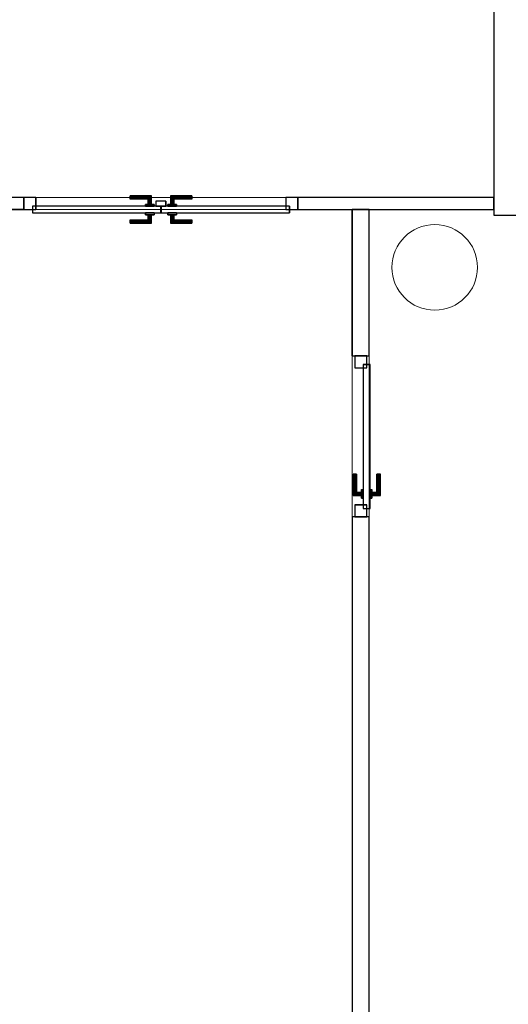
# Model space of a CAD drawing. Header units: metres. Extents: x 397.7 to 427.5, y 12.7 to 28.4.
# Tile 117 of 124: x 418.6 to 421.4, y 19.6 to 25.3. Entities that reach past the tile are written whole.
import ezdxf

# ---------------------------------------------------------------- set-up
doc = ezdxf.new("R2010")
doc.units = ezdxf.units.M
doc.layers.add('01_CARPINTERIA', color=5, linetype='Continuous', lineweight=25, true_color=0x0000ff)
for name, color, linetype, lineweight in [('A-COLS-____-MCUT', 7, 'Continuous', 18), ('A-COLS-____-OTLN', 7, 'Continuous', 18), ('A-GENM-____-OTLN', 7, 'Continuous', 18), ('A-WALL-____-MCUT', 7, 'Continuous', 25), ('A-WALL-____-OTLN', 7, 'Continuous', 25)]:
    doc.layers.add(name, color=color, linetype=linetype, lineweight=lineweight)

# ---------------------------------------------------------------- blocks, each defined once
blk = doc.blocks.new('Family - Mampara P2-152702-05_PCI_P2')
at = {"layer": 'A-WALL-____-MCUT', "color": 253, "true_color": 0xaaaaaa}
for p, q in [((1.1442, 0.07), (0, 0.07)), ((0, 0.07), (0, 0)), ((1.1442, 0), (1.1442, 0.07)), ((2.7444, 0.07), (2.7444, 0)), ((3.89, 0.07), (2.7444, 0.07)), ((3.89, 0), (3.89, 0.07)), ((0, 0), (1.1442, 0)), ((2.7444, 0), (3.89, 0))]:
    blk.add_line(p, q, dxfattribs=at)
at = {"layer": 'A-WALL-____-OTLN', "color": 253, "true_color": 0xaaaaaa}
for p, q in [((1.1442, 0.07), (0, 0.07)), ((0, 0.07), (0, 0)), ((1.1442, 0), (1.1442, 0.07)), ((2.7444, 0.07), (2.7444, 0)), ((2.7444, 0.07), (3.89, 0.07)), ((3.89, 0.07), (3.89, 0)), ((0, 0), (1.1442, 0)), ((2.7444, 0), (3.89, 0))]:
    blk.add_line(p, q, dxfattribs=at)
at = {"layer": 'A-WALL-____-OTLN', "color": 253, "lineweight": 18, "true_color": 0xaaaaaa}
blk.add_line((0, 0), (3.89, 0), dxfattribs=at)
blk = doc.blocks.new('Family - Vano puerta-152704-05_PCI_P2')
at = {"layer": 'A-GENM-____-OTLN', "color": 253, "true_color": 0xaaaaaa}
for p, q in [((418.5926, 24.3069), (418.5926, 24.2369)), ((420.1927, 24.3069), (418.5926, 24.3069)), ((418.5926, 24.3069), (418.5926, 24.2369)), ((418.5926, 24.3069), (420.1927, 24.3069)), ((420.1927, 24.2369), (420.1927, 24.3069)), ((420.1927, 24.3069), (420.1927, 24.2369)), ((418.5926, 24.2369), (420.1927, 24.2369)), ((420.1927, 24.2369), (418.5926, 24.2369))]:
    blk.add_line(p, q, dxfattribs=at)
blk = doc.blocks.new('Family - LONDR55-XX_ZZ-ARQ-CAA-M3D-Londres55-152778-05_PCI_P2')
at = {"layer": '01_CARPINTERIA', "color": 161, "true_color": 0xaaaaff}
for p, q in [((0.6196, 0.1487), (0.6196, 0.15)), ((0.6196, 0.15), (0.6196, 0.1487)), ((0.7446, 0.15), (0.6196, 0.15)), ((0.6196, 0.145), (0.6196, 0.1487)), ((0.6196, 0.1487), (0.6196, 0.145)), ((0.7432, 0.1487), (0.6196, 0.1487)), ((0.7432, 0.1487), (0.6196, 0.1487)), ((0.6196, 0.14), (0.6196, 0.145)), ((0.6196, 0.145), (0.6196, 0.14)), ((0.7396, 0.145), (0.6196, 0.145)), ((0.7396, 0.145), (0.6196, 0.145)), ((0.6196, 0.135), (0.6196, 0.14)), ((0.6196, 0.14), (0.6196, 0.135)), ((0.6196, 0.14), (0.7346, 0.14)), ((0.7346, 0.14), (0.6196, 0.14)), ((0.6196, 0.135), (0.6196, 0.1313)), ((0.6196, 0.1313), (0.6196, 0.135)), ((0.7296, 0.135), (0.6196, 0.135)), ((0.7296, 0.135), (0.6196, 0.135)), ((0.6196, 0.1313), (0.6196, 0.13)), ((0.6196, 0.13), (0.6196, 0.1313)), ((0.7259, 0.1313), (0.6196, 0.1313)), ((0.7259, 0.1313), (0.6196, 0.1313)), ((0.7246, 0.13), (0.6196, 0.13)), ((0.7246, 0.13), (0.7259, 0.1313)), ((0.7259, 0.1313), (0.7246, 0.13)), ((0.7246, 0.1), (0.7246, 0.13)), ((0.7259, 0.1313), (0.7296, 0.135)), ((0.7296, 0.135), (0.7259, 0.1313)), ((0.7259, 0.1), (0.7259, 0.1313)), ((0.7259, 0.1), (0.7259, 0.1313)), ((0.7296, 0.135), (0.7346, 0.14)), ((0.7346, 0.14), (0.7296, 0.135)), ((0.7296, 0.1), (0.7296, 0.135)), ((0.7296, 0.1), (0.7296, 0.135)), ((0.7396, 0.145), (0.7346, 0.14)), ((0.7346, 0.14), (0.7396, 0.145)), ((0.7346, 0.14), (0.7346, 0.1)), ((0.7346, 0.1), (0.7346, 0.14)), ((0.7432, 0.1487), (0.7396, 0.145)), ((0.7396, 0.145), (0.7432, 0.1487)), ((0.7396, 0.1), (0.7396, 0.145)), ((0.7396, 0.1), (0.7396, 0.145)), ((0.7446, 0.15), (0.7432, 0.1487)), ((0.7432, 0.1487), (0.7446, 0.15)), ((0.7432, 0.1), (0.7432, 0.1487)), ((0.7432, 0.1), (0.7432, 0.1487)), ((0.7446, 0.1), (0.7446, 0.15)), ((0.8569, 0.1487), (0.8556, 0.15)), ((0.8556, 0.15), (0.8556, 0.1)), ((0.8556, 0.15), (0.8569, 0.1487)), ((0.9806, 0.15), (0.8556, 0.15)), ((0.8606, 0.145), (0.8569, 0.1487)), ((0.8569, 0.1487), (0.8569, 0.1)), ((0.8569, 0.1487), (0.8569, 0.1)), ((0.8569, 0.1487), (0.8606, 0.145)), ((0.9806, 0.1487), (0.8569, 0.1487)), ((0.9806, 0.1487), (0.8569, 0.1487)), ((0.8656, 0.14), (0.8606, 0.145)), ((0.8606, 0.145), (0.8606, 0.1)), ((0.8606, 0.145), (0.8606, 0.1)), ((0.8606, 0.145), (0.8656, 0.14)), ((0.9806, 0.145), (0.8606, 0.145)), ((0.9806, 0.145), (0.8606, 0.145)), ((0.8656, 0.1), (0.8656, 0.14)), ((0.8656, 0.14), (0.8656, 0.1)), ((0.8656, 0.14), (0.8706, 0.135)), ((0.8706, 0.135), (0.8656, 0.14)), ((0.8656, 0.14), (0.9806, 0.14)), ((0.9806, 0.14), (0.8656, 0.14)), ((0.8706, 0.135), (0.8706, 0.1)), ((0.8706, 0.135), (0.8742, 0.1313)), ((0.8742, 0.1313), (0.8706, 0.135)), ((0.8706, 0.135), (0.8706, 0.1)), ((0.9806, 0.135), (0.8706, 0.135)), ((0.9806, 0.135), (0.8706, 0.135)), ((0.8742, 0.1313), (0.8742, 0.1)), ((0.8742, 0.1313), (0.8756, 0.13)), ((0.8756, 0.13), (0.8742, 0.1313)), ((0.8742, 0.1313), (0.8742, 0.1)), ((0.9806, 0.1313), (0.8742, 0.1313)), ((0.9806, 0.1313), (0.8742, 0.1313)), ((0.8756, 0.13), (0.8756, 0.1)), ((0.9806, 0.13), (0.8756, 0.13)), ((0.9806, 0.1487), (0.9806, 0.15)), ((0.9806, 0.15), (0.9806, 0.1487)), ((0.9806, 0.145), (0.9806, 0.1487)), ((0.9806, 0.1487), (0.9806, 0.145)), ((0.9806, 0.145), (0.9806, 0.14)), ((0.9806, 0.14), (0.9806, 0.145)), ((0.9806, 0.14), (0.9806, 0.135)), ((0.9806, 0.135), (0.9806, 0.14)), ((0.9806, 0.135), (0.9806, 0.1313)), ((0.9806, 0.1313), (0.9806, 0.135)), ((0.9806, 0.1313), (0.9806, 0.13)), ((0.9806, 0.13), (0.9806, 0.1313)), ((0.07, 0.07), (0, 0.07)), ((0, 0.07), (0, 0)), ((0.07, 0.07), (0, 0.07)), ((0, 0), (0, 0.07)), ((0.7996, 0.09), (0.05, 0.09)), ((0.05, 0.09), (0.05, 0.05)), ((0.7996, 0.09), (0.05, 0.09)), ((0.05, 0.05), (0.05, 0.09)), ((0.07, 0), (0.07, 0.07)), ((0.07, 0), (0.07, 0.07)), ((0.7596, 0.1), (0.7096, 0.1)), ((0.7096, 0.1), (0.7596, 0.1)), ((0.7096, 0.09), (0.7096, 0.1)), ((0.7096, 0.09), (0.7096, 0.1)), ((0.7596, 0.09), (0.7096, 0.09)), ((0.7096, 0.09), (0.7596, 0.09)), ((0.7259, 0.1), (0.7246, 0.1)), ((0.7246, 0.1), (0.7259, 0.1)), ((0.7296, 0.1), (0.7259, 0.1)), ((0.7259, 0.1), (0.7296, 0.1)), ((0.7346, 0.1), (0.7296, 0.1)), ((0.7296, 0.1), (0.7346, 0.1)), ((0.7396, 0.1), (0.7346, 0.1)), ((0.7346, 0.1), (0.7396, 0.1)), ((0.7396, 0.1), (0.7432, 0.1)), ((0.7432, 0.1), (0.7396, 0.1)), ((0.7432, 0.1), (0.7446, 0.1)), ((0.7446, 0.1), (0.7432, 0.1)), ((0.7596, 0.09), (0.7596, 0.1)), ((0.7596, 0.1), (0.7596, 0.09)), ((0.7996, 0.05), (0.7996, 0.09)), ((0.7996, 0.05), (0.7996, 0.09)), ((1.5501, 0.09), (0.8006, 0.09)), ((0.8006, 0.09), (0.8006, 0.05)), ((1.5501, 0.09), (0.8006, 0.09)), ((0.8006, 0.05), (0.8006, 0.09)), ((0.8906, 0.1), (0.8406, 0.1)), ((0.8406, 0.1), (0.8906, 0.1)), ((0.8406, 0.09), (0.8406, 0.1)), ((0.8406, 0.09), (0.8406, 0.1)), ((0.8906, 0.09), (0.8406, 0.09)), ((0.8406, 0.09), (0.8906, 0.09)), ((0.8569, 0.1), (0.8556, 0.1)), ((0.8556, 0.1), (0.8569, 0.1)), ((0.8606, 0.1), (0.8569, 0.1)), ((0.8569, 0.1), (0.8606, 0.1)), ((0.8656, 0.1), (0.8606, 0.1)), ((0.8606, 0.1), (0.8656, 0.1)), ((0.8706, 0.1), (0.8656, 0.1)), ((0.8656, 0.1), (0.8706, 0.1)), ((0.8706, 0.1), (0.8742, 0.1)), ((0.8742, 0.1), (0.8706, 0.1)), ((0.8742, 0.1), (0.8756, 0.1)), ((0.8756, 0.1), (0.8742, 0.1)), ((0.8906, 0.09), (0.8906, 0.1)), ((0.8906, 0.1), (0.8906, 0.09)), ((1.6001, 0.07), (1.5301, 0.07)), ((1.5301, 0.07), (1.5301, 0)), ((1.6001, 0.07), (1.5301, 0.07)), ((1.5301, 0), (1.5301, 0.07)), ((1.5501, 0.05), (1.5501, 0.09)), ((1.5501, 0.05), (1.5501, 0.09)), ((1.6001, 0), (1.6001, 0.07)), ((1.6001, 0), (1.6001, 0.07)), ((0, 0), (0.07, 0)), ((0, 0), (0.07, 0)), ((0.05, 0.05), (0.7996, 0.05)), ((0.05, 0.05), (0.7996, 0.05)), ((0.6196, 0.0087), (0.6196, 0.01)), ((0.6196, 0.01), (0.6196, 0.0087)), ((0.6196, 0.01), (0.7246, 0.01)), ((0.6196, 0.005), (0.6196, 0.0087)), ((0.6196, 0.0087), (0.6196, 0.005)), ((0.6196, 0.0087), (0.7259, 0.0087)), ((0.6196, 0.0087), (0.7259, 0.0087)), ((0.6196, 0), (0.6196, 0.005)), ((0.6196, 0.005), (0.6196, 0)), ((0.6196, 0.005), (0.7296, 0.005)), ((0.6196, 0.005), (0.7296, 0.005)), ((0.6196, -0.005), (0.6196, 0)), ((0.7346, 0), (0.6196, 0)), ((0.6196, 0), (0.7346, 0)), ((0.7096, 0.05), (0.7596, 0.05)), ((0.7596, 0.05), (0.7096, 0.05)), ((0.7096, 0.04), (0.7096, 0.05)), ((0.7096, 0.04), (0.7096, 0.05)), ((0.7096, 0.04), (0.7596, 0.04)), ((0.7596, 0.04), (0.7096, 0.04)), ((0.7259, 0.04), (0.7246, 0.04)), ((0.7246, 0.04), (0.7259, 0.04)), ((0.7246, 0.01), (0.7246, 0.04)), ((0.7259, 0.0087), (0.7246, 0.01)), ((0.7246, 0.01), (0.7259, 0.0087)), ((0.7296, 0.04), (0.7259, 0.04)), ((0.7259, 0.04), (0.7296, 0.04)), ((0.7259, 0.0087), (0.7259, 0.04)), ((0.7259, 0.0087), (0.7259, 0.04)), ((0.7296, 0.005), (0.7259, 0.0087)), ((0.7259, 0.0087), (0.7296, 0.005)), ((0.7296, 0.04), (0.7346, 0.04)), ((0.7346, 0.04), (0.7296, 0.04)), ((0.7296, 0.005), (0.7296, 0.04)), ((0.7296, 0.005), (0.7296, 0.04)), ((0.7346, 0), (0.7296, 0.005)), ((0.7296, 0.005), (0.7346, 0)), ((0.7346, 0.04), (0.7396, 0.04)), ((0.7396, 0.04), (0.7346, 0.04)), ((0.7346, 0.04), (0.7346, 0)), ((0.7346, 0), (0.7346, 0.04)), ((0.7396, 0.04), (0.7432, 0.04)), ((0.7432, 0.04), (0.7396, 0.04)), ((0.7396, -0.005), (0.7396, 0.04)), ((0.7396, -0.005), (0.7396, 0.04)), ((0.7432, 0.04), (0.7446, 0.04)), ((0.7446, 0.04), (0.7432, 0.04)), ((0.7432, -0.0087), (0.7432, 0.04)), ((0.7432, -0.0087), (0.7432, 0.04)), ((0.7446, -0.01), (0.7446, 0.04)), ((0.7596, 0.04), (0.7596, 0.05)), ((0.7596, 0.05), (0.7596, 0.04)), ((0.8306, 0.05), (0.7706, 0.05)), ((0.7706, 0.05), (0.7706, 0.02)), ((0.8306, 0.05), (0.7706, 0.05)), ((0.7706, 0.02), (0.7706, 0.05)), ((0.7706, 0.02), (0.8306, 0.02)), ((0.7706, 0.02), (0.8306, 0.02)), ((0.8006, 0.05), (1.5501, 0.05)), ((0.8006, 0.05), (1.5501, 0.05)), ((0.8306, 0.02), (0.8306, 0.05)), ((0.8306, 0.02), (0.8306, 0.05)), ((0.8406, 0.05), (0.8906, 0.05)), ((0.8906, 0.05), (0.8406, 0.05)), ((0.8406, 0.04), (0.8406, 0.05)), ((0.8406, 0.04), (0.8406, 0.05)), ((0.8406, 0.04), (0.8906, 0.04)), ((0.8906, 0.04), (0.8406, 0.04)), ((0.8569, 0.04), (0.8556, 0.04)), ((0.8556, 0.04), (0.8569, 0.04)), ((0.8556, 0.04), (0.8556, -0.01)), ((0.8606, 0.04), (0.8569, 0.04)), ((0.8569, 0.04), (0.8606, 0.04)), ((0.8569, 0.04), (0.8569, -0.0087)), ((0.8569, 0.04), (0.8569, -0.0087)), ((0.8606, 0.04), (0.8656, 0.04)), ((0.8656, 0.04), (0.8606, 0.04)), ((0.8606, 0.04), (0.8606, -0.005)), ((0.8606, 0.04), (0.8606, -0.005)), ((0.8606, -0.005), (0.8656, 0)), ((0.8656, 0), (0.8606, -0.005)), ((0.8656, 0.04), (0.8706, 0.04)), ((0.8706, 0.04), (0.8656, 0.04)), ((0.8656, 0), (0.8656, 0.04)), ((0.8656, 0.04), (0.8656, 0)), ((0.8706, 0.005), (0.8656, 0)), ((0.8656, 0), (0.8706, 0.005)), ((0.9806, 0), (0.8656, 0)), ((0.8656, 0), (0.9806, 0)), ((0.8706, 0.04), (0.8742, 0.04)), ((0.8742, 0.04), (0.8706, 0.04)), ((0.8706, 0.04), (0.8706, 0.005)), ((0.8706, 0.04), (0.8706, 0.005)), ((0.8742, 0.0087), (0.8706, 0.005)), ((0.8706, 0.005), (0.8742, 0.0087)), ((0.8706, 0.005), (0.9806, 0.005)), ((0.8706, 0.005), (0.9806, 0.005)), ((0.8742, 0.04), (0.8756, 0.04)), ((0.8756, 0.04), (0.8742, 0.04)), ((0.8742, 0.04), (0.8742, 0.0087)), ((0.8742, 0.04), (0.8742, 0.0087)), ((0.8756, 0.01), (0.8742, 0.0087)), ((0.8742, 0.0087), (0.8756, 0.01)), ((0.8742, 0.0087), (0.9806, 0.0087)), ((0.8742, 0.0087), (0.9806, 0.0087)), ((0.8756, 0.04), (0.8756, 0.01)), ((0.8756, 0.01), (0.9806, 0.01)), ((0.8906, 0.04), (0.8906, 0.05)), ((0.8906, 0.05), (0.8906, 0.04)), ((0.9806, 0.0087), (0.9806, 0.01)), ((0.9806, 0.01), (0.9806, 0.0087)), ((0.9806, 0.005), (0.9806, 0.0087)), ((0.9806, 0.0087), (0.9806, 0.005)), ((0.9806, 0.005), (0.9806, 0)), ((0.9806, 0), (0.9806, 0.005)), ((0.9806, 0), (0.9806, -0.005)), ((0.9806, -0.005), (0.9806, 0)), ((1.5301, 0), (1.6001, 0)), ((1.5301, 0), (1.6001, 0)), ((0.6196, 0), (0.6196, -0.005)), ((0.6196, -0.005), (0.6196, -0.0087)), ((0.6196, -0.0087), (0.6196, -0.005)), ((0.6196, -0.005), (0.7396, -0.005)), ((0.6196, -0.005), (0.7396, -0.005)), ((0.6196, -0.0087), (0.6196, -0.01)), ((0.6196, -0.01), (0.6196, -0.0087)), ((0.6196, -0.0087), (0.7432, -0.0087)), ((0.6196, -0.0087), (0.7432, -0.0087)), ((0.6196, -0.01), (0.7446, -0.01)), ((0.7346, 0), (0.7396, -0.005)), ((0.7396, -0.005), (0.7346, 0)), ((0.7396, -0.005), (0.7432, -0.0087)), ((0.7432, -0.0087), (0.7396, -0.005)), ((0.7432, -0.0087), (0.7446, -0.01)), ((0.7446, -0.01), (0.7432, -0.0087)), ((0.8556, -0.01), (0.8569, -0.0087)), ((0.8569, -0.0087), (0.8556, -0.01)), ((0.8556, -0.01), (0.9806, -0.01)), ((0.8569, -0.0087), (0.8606, -0.005)), ((0.8606, -0.005), (0.8569, -0.0087)), ((0.8569, -0.0087), (0.9806, -0.0087)), ((0.8569, -0.0087), (0.9806, -0.0087)), ((0.8606, -0.005), (0.9806, -0.005)), ((0.8606, -0.005), (0.9806, -0.005)), ((0.9806, -0.005), (0.9806, -0.0087)), ((0.9806, -0.0087), (0.9806, -0.005)), ((0.9806, -0.0087), (0.9806, -0.01)), ((0.9806, -0.01), (0.9806, -0.0087))]:
    blk.add_line(p, q, dxfattribs=at)
blk = doc.blocks.new('Family - Porta P2-152779-05_PCI_P2')
blk.add_blockref('Family - LONDR55-XX_ZZ-ARQ-CAA-M3D-Londres55-152778-05_PCI_P2', (0, 0))
blk = doc.blocks.new('Family - Evans P2-153044-05_PCI_P2')
at = {"layer": 'A-WALL-____-MCUT', "color": 253, "true_color": 0xaaaaaa}
for p, q in [((3.8635, 0.17), (0, 0.17)), ((0, 0.17), (0, 0)), ((3.8635, 0), (3.8635, 0.17)), ((0, 0), (3.8635, 0))]:
    blk.add_line(p, q, dxfattribs=at)
at = {"layer": 'A-WALL-____-OTLN', "color": 253, "true_color": 0xaaaaaa}
for p, q in [((3.8635, 0.17), (0, 0.17)), ((0, 0.17), (0, 0)), ((3.8635, 0), (3.8635, 0.17)), ((0, 0), (3.8635, 0))]:
    blk.add_line(p, q, dxfattribs=at)
at = {"layer": 'A-WALL-____-OTLN', "color": 253, "lineweight": 18, "true_color": 0xaaaaaa}
blk.add_line((0, 0), (3.8635, 0), dxfattribs=at)
blk = doc.blocks.new('Family - Pilar P2-153166-05_PCI_P2')
at = {"layer": 'A-COLS-____-MCUT', "color": 253, "true_color": 0xaaaaaa}
for start, end in [(360, 180), (180, 360)]:
    blk.add_arc((0.25, 0.25), 0.25, start, end, dxfattribs=at)
at = {"layer": 'A-COLS-____-OTLN', "color": 253, "true_color": 0xaaaaaa}
for start, end in [(360, 180), (180, 360)]:
    blk.add_arc((0.25, 0.25), 0.25, start, end, dxfattribs=at)
blk = doc.blocks.new('Family - LONDR55-XX_ZZ-ARQ-CAA-M3D-Londres55-153252-05_PCI_P2')
at = {"layer": '01_CARPINTERIA', "color": 161, "true_color": 0xaaaaff}
for p, q in [((0.69, 0.1487), (0.69, 0.15)), ((0.69, 0.15), (0.69, 0.1487)), ((0.815, 0.15), (0.69, 0.15)), ((0.69, 0.145), (0.69, 0.1487)), ((0.69, 0.1487), (0.69, 0.145)), ((0.8137, 0.1487), (0.69, 0.1487)), ((0.8137, 0.1487), (0.69, 0.1487)), ((0.69, 0.14), (0.69, 0.145)), ((0.69, 0.145), (0.69, 0.14)), ((0.81, 0.145), (0.69, 0.145)), ((0.81, 0.145), (0.69, 0.145)), ((0.69, 0.135), (0.69, 0.14)), ((0.69, 0.14), (0.69, 0.135)), ((0.69, 0.14), (0.805, 0.14)), ((0.805, 0.14), (0.69, 0.14)), ((0.69, 0.135), (0.69, 0.1313)), ((0.69, 0.1313), (0.69, 0.135)), ((0.8, 0.135), (0.69, 0.135)), ((0.8, 0.135), (0.69, 0.135)), ((0.69, 0.1313), (0.69, 0.13)), ((0.69, 0.13), (0.69, 0.1313)), ((0.7963, 0.1313), (0.69, 0.1313)), ((0.7963, 0.1313), (0.69, 0.1313)), ((0.795, 0.13), (0.69, 0.13)), ((0.795, 0.13), (0.7963, 0.1313)), ((0.7963, 0.1313), (0.795, 0.13)), ((0.795, 0.1), (0.795, 0.13)), ((0.7963, 0.1313), (0.8, 0.135)), ((0.8, 0.135), (0.7963, 0.1313)), ((0.7963, 0.1), (0.7963, 0.1313)), ((0.7963, 0.1), (0.7963, 0.1313)), ((0.8, 0.135), (0.805, 0.14)), ((0.805, 0.14), (0.8, 0.135)), ((0.8, 0.1), (0.8, 0.135)), ((0.8, 0.1), (0.8, 0.135)), ((0.81, 0.145), (0.805, 0.14)), ((0.805, 0.14), (0.81, 0.145)), ((0.805, 0.14), (0.805, 0.1)), ((0.805, 0.1), (0.805, 0.14)), ((0.8137, 0.1487), (0.81, 0.145)), ((0.81, 0.145), (0.8137, 0.1487)), ((0.81, 0.1), (0.81, 0.145)), ((0.81, 0.1), (0.81, 0.145)), ((0.815, 0.15), (0.8137, 0.1487)), ((0.8137, 0.1487), (0.815, 0.15)), ((0.8137, 0.1), (0.8137, 0.1487)), ((0.8137, 0.1), (0.8137, 0.1487)), ((0.815, 0.1), (0.815, 0.15)), ((0.07, 0.07), (0, 0.07)), ((0, 0.07), (0, 0)), ((0.07, 0.07), (0, 0.07)), ((0, 0), (0, 0.07)), ((0.89, 0.09), (0.05, 0.09)), ((0.05, 0.09), (0.05, 0.05)), ((0.89, 0.09), (0.05, 0.09)), ((0.05, 0.05), (0.05, 0.09)), ((0.07, 0), (0.07, 0.07)), ((0.07, 0), (0.07, 0.07)), ((0.83, 0.1), (0.78, 0.1)), ((0.78, 0.1), (0.83, 0.1)), ((0.78, 0.09), (0.78, 0.1)), ((0.78, 0.09), (0.78, 0.1)), ((0.83, 0.09), (0.78, 0.09)), ((0.78, 0.09), (0.83, 0.09)), ((0.7963, 0.1), (0.795, 0.1)), ((0.795, 0.1), (0.7963, 0.1)), ((0.8, 0.1), (0.7963, 0.1)), ((0.7963, 0.1), (0.8, 0.1)), ((0.805, 0.1), (0.8, 0.1)), ((0.8, 0.1), (0.805, 0.1)), ((0.81, 0.1), (0.805, 0.1)), ((0.805, 0.1), (0.81, 0.1)), ((0.81, 0.1), (0.8137, 0.1)), ((0.8137, 0.1), (0.81, 0.1)), ((0.8137, 0.1), (0.815, 0.1)), ((0.815, 0.1), (0.8137, 0.1)), ((0.83, 0.09), (0.83, 0.1)), ((0.83, 0.1), (0.83, 0.09)), ((0.94, 0.07), (0.87, 0.07)), ((0.87, 0.07), (0.87, 0)), ((0.94, 0.07), (0.87, 0.07)), ((0.87, 0), (0.87, 0.07)), ((0.89, 0.05), (0.89, 0.09)), ((0.89, 0.05), (0.89, 0.09)), ((0.94, 0), (0.94, 0.07)), ((0.94, 0), (0.94, 0.07)), ((0, 0), (0.07, 0)), ((0, 0), (0.07, 0)), ((0.05, 0.05), (0.89, 0.05)), ((0.05, 0.05), (0.89, 0.05)), ((0.69, 0.0087), (0.69, 0.01)), ((0.69, 0.01), (0.69, 0.0087)), ((0.69, 0.01), (0.795, 0.01)), ((0.69, 0.005), (0.69, 0.0087)), ((0.69, 0.0087), (0.69, 0.005)), ((0.69, 0.0087), (0.7963, 0.0087)), ((0.69, 0.0087), (0.7963, 0.0087)), ((0.69, 0), (0.69, 0.005)), ((0.69, 0.005), (0.69, 0)), ((0.69, 0.005), (0.8, 0.005)), ((0.69, 0.005), (0.8, 0.005)), ((0.69, -0.005), (0.69, 0)), ((0.805, 0), (0.69, 0)), ((0.69, 0), (0.805, 0)), ((0.78, 0.05), (0.83, 0.05)), ((0.83, 0.05), (0.78, 0.05)), ((0.78, 0.04), (0.78, 0.05)), ((0.78, 0.04), (0.78, 0.05)), ((0.78, 0.04), (0.83, 0.04)), ((0.83, 0.04), (0.78, 0.04)), ((0.7963, 0.04), (0.795, 0.04)), ((0.795, 0.04), (0.7963, 0.04)), ((0.795, 0.01), (0.795, 0.04)), ((0.7963, 0.0087), (0.795, 0.01)), ((0.795, 0.01), (0.7963, 0.0087)), ((0.8, 0.04), (0.7963, 0.04)), ((0.7963, 0.04), (0.8, 0.04)), ((0.7963, 0.0087), (0.7963, 0.04)), ((0.7963, 0.0087), (0.7963, 0.04)), ((0.8, 0.005), (0.7963, 0.0087)), ((0.7963, 0.0087), (0.8, 0.005)), ((0.8, 0.04), (0.805, 0.04)), ((0.805, 0.04), (0.8, 0.04)), ((0.8, 0.005), (0.8, 0.04)), ((0.8, 0.005), (0.8, 0.04)), ((0.805, 0), (0.8, 0.005)), ((0.8, 0.005), (0.805, 0)), ((0.805, 0.04), (0.81, 0.04)), ((0.81, 0.04), (0.805, 0.04)), ((0.805, 0.04), (0.805, 0)), ((0.805, 0), (0.805, 0.04)), ((0.805, 0), (0.81, -0.005)), ((0.81, -0.005), (0.805, 0)), ((0.81, 0.04), (0.8137, 0.04)), ((0.8137, 0.04), (0.81, 0.04)), ((0.81, -0.005), (0.81, 0.04)), ((0.81, -0.005), (0.81, 0.04)), ((0.8137, 0.04), (0.815, 0.04)), ((0.815, 0.04), (0.8137, 0.04)), ((0.8137, -0.0087), (0.8137, 0.04)), ((0.8137, -0.0087), (0.8137, 0.04)), ((0.815, -0.01), (0.815, 0.04)), ((0.83, 0.04), (0.83, 0.05)), ((0.83, 0.05), (0.83, 0.04)), ((0.87, 0), (0.94, 0)), ((0.87, 0), (0.94, 0)), ((0.69, 0), (0.69, -0.005)), ((0.69, -0.005), (0.69, -0.0087)), ((0.69, -0.0087), (0.69, -0.005)), ((0.69, -0.005), (0.81, -0.005)), ((0.69, -0.005), (0.81, -0.005)), ((0.69, -0.0087), (0.69, -0.01)), ((0.69, -0.01), (0.69, -0.0087)), ((0.69, -0.0087), (0.8137, -0.0087)), ((0.69, -0.0087), (0.8137, -0.0087)), ((0.69, -0.01), (0.815, -0.01)), ((0.81, -0.005), (0.8137, -0.0087)), ((0.8137, -0.0087), (0.81, -0.005)), ((0.8137, -0.0087), (0.815, -0.01)), ((0.815, -0.01), (0.8137, -0.0087))]:
    blk.add_line(p, q, dxfattribs=at)
blk = doc.blocks.new('Family - Porta P2-153253-05_PCI_P2')
blk.add_blockref('Family - LONDR55-XX_ZZ-ARQ-CAA-M3D-Londres55-153252-05_PCI_P2', (0, 0))
blk = doc.blocks.new('Family - Mampara P2-153343-05_PCI_P2')
at = {"layer": 'A-WALL-____-MCUT', "color": 253, "true_color": 0xaaaaaa}
for p, q in [((4.2271, 0.1), (0, 0.1)), ((4.2271, 0), (4.2271, 0.1)), ((5.1671, 0.1), (5.1671, 0)), ((6.0214, 0.1), (5.1671, 0.1)), ((6.0214, 0), (6.0214, 0.1)), ((0, 0), (4.2271, 0)), ((5.1671, 0), (6.0214, 0))]:
    blk.add_line(p, q, dxfattribs=at)
at = {"layer": 'A-WALL-____-OTLN', "color": 253, "true_color": 0xaaaaaa}
for p, q in [((4.2271, 0.1), (0, 0.1)), ((4.2271, 0), (4.2271, 0.1)), ((5.1671, 0.1), (5.1671, 0)), ((5.1671, 0.1), (6.0214, 0.1)), ((6.0214, 0.1), (6.0214, 0)), ((0, 0), (4.2271, 0)), ((5.1671, 0), (6.0214, 0))]:
    blk.add_line(p, q, dxfattribs=at)
at = {"layer": 'A-WALL-____-OTLN', "color": 253, "lineweight": 18, "true_color": 0xaaaaaa}
blk.add_line((0, 0), (6.0214, 0), dxfattribs=at)
blk = doc.blocks.new('Family - Vano puerta-153345-05_PCI_P2')
at = {"layer": 'A-GENM-____-OTLN', "color": 253, "true_color": 0xaaaaaa}
for p, q in [((420.6098, 23.3826), (420.5098, 23.3826)), ((420.5098, 23.3826), (420.5098, 22.4426)), ((420.6098, 23.3826), (420.5098, 23.3826)), ((420.5098, 22.4426), (420.5098, 23.3826)), ((420.6098, 22.4426), (420.6098, 23.3826)), ((420.6098, 23.3826), (420.6098, 22.4426)), ((420.5098, 22.4426), (420.6098, 22.4426)), ((420.6098, 22.4426), (420.5098, 22.4426))]:
    blk.add_line(p, q, dxfattribs=at)
blk = doc.blocks.new('LONDR55-XX_ZZ-ARQ-CAA-M3D-Londres55_ifc-1-05_PCI_P2')
at = {"layer": '01_CARPINTERIA', "color": 253, "lineweight": 18, "true_color": 0xaaaaaa}
for name, p, rotation in [('Family - Porta P2-152779-05_PCI_P2', (420.1927, 24.3069), 180), ('Family - Porta P2-153253-05_PCI_P2', (420.5248, 23.3826), 270)]:
    blk.add_blockref(name, p, dxfattribs=dict(at, rotation=rotation))
at = {"layer": 'A-COLS-____-OTLN', "color": 253, "lineweight": 18, "true_color": 0xaaaaaa}
blk.add_blockref('Family - Pilar P2-153166-05_PCI_P2', (420.742, 23.6495), dxfattribs=at)
at = {"layer": 'A-GENM-____-OTLN', "color": 253, "lineweight": 18, "true_color": 0xaaaaaa}
for name in ['Family - Vano puerta-152704-05_PCI_P2', 'Family - Vano puerta-153345-05_PCI_P2']:
    blk.add_blockref(name, (0, 0), dxfattribs=at)
at = {"layer": 'A-WALL-____-OTLN', "color": 253, "lineweight": 18, "true_color": 0xaaaaaa}
for name, p, rotation in [('Family - Evans P2-153044-05_PCI_P2', (421.507, 24.2048), 90), ('Family - Mampara P2-152702-05_PCI_P2', (421.337, 24.3069), 180), ('Family - Mampara P2-153343-05_PCI_P2', (420.6098, 18.2155), 90)]:
    blk.add_blockref(name, p, dxfattribs=dict(at, rotation=rotation))

msp = doc.modelspace()

# ---------------------------------------------------------------- block references
at = {"lineweight": 5}
msp.add_blockref('LONDR55-XX_ZZ-ARQ-CAA-M3D-Londres55_ifc-1-05_PCI_P2', (0, 0), dxfattribs=at)

doc.saveas('drawing.dxf')
